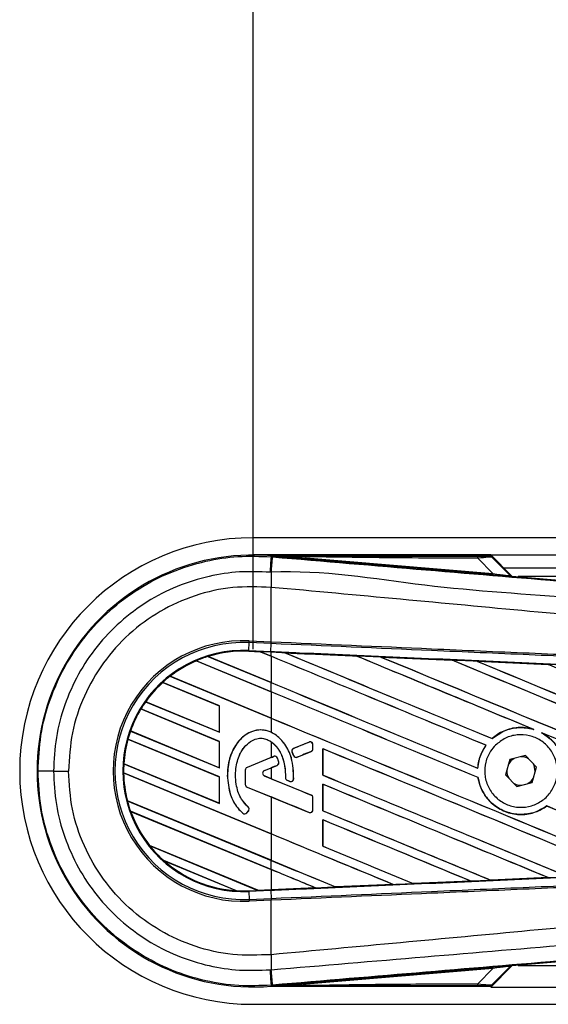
# Model space of a CAD drawing. Header units: millimetres. Extents: x 0 to 420, y 0 to 297.
# Tile 13 of 32: x 56 to 65, y 265 to 281. Entities that reach past the tile are written whole.
import ezdxf

# ---------------------------------------------------------------- set-up
doc = ezdxf.new("R2010")
doc.units = ezdxf.units.MM
doc.layers.add('QUOTE', color=174, linetype='Continuous')
doc.styles.add('SLDTEXTSTYLE3', font='TXT', dxfattribs={"width": 0.75})
doc.dimstyles.new('SLDDIMSTYLE0', dxfattribs={"dimtxt": 3, "dimasz": 3, "dimexe": 0, "dimexo": 0.0625, "dimgap": 0.75, "dimtad": 1, "dimlfac": 7.052763, "dimrnd": 1e-09, "dimzin": 12, "dimdsep": 46, "dimtxsty": 'SLDTEXTSTYLE3', "dimsah": 1, "dimcen": 0.09, "dimadec": 0, "dimazin": 3, "dimtfac": 1, "dimtdec": 3, "dimtofl": 0, "dimtmove": 0, "dimatfit": 3, "dimfxl": 0, "dimfrac": 2, "dimtolj": 1, "dimtzin": 12, "dimarcsym": 0})

# ---------------------------------------------------------------- blocks, each defined once
blk = doc.blocks.new('_D')
at = {"layer": 'QUOTE'}
for p, q in [((59.836, 270.512), (59.836, 286.003)), ((215.804, 270.512), (215.804, 286.003)), ((215.804, 284.003), (59.836, 284.003))]:
    blk.add_line(p, q, dxfattribs=at)
for points in [[(59.836, 284.003), (62.836, 283.503), (62.836, 284.503)], [(215.804, 284.003), (212.804, 284.503), (212.804, 283.503)]]:
    blk.add_solid(points, dxfattribs=at)
at = {"layer": 'QUOTE', "insert": (133.387, 287.87), "char_height": 3, "attachment_point": 1, "style": 'SLDTEXTSTYLE3'}
blk.add_mtext('1100', dxfattribs=at)

msp = doc.modelspace()

# ---------------------------------------------------------------- linework, layer by layer
at = {"color": 7, "linetype": 'Continuous', "lineweight": 25}
for p, q in [((210.2438, 272.34), (59.8363, 272.34)), ((63.7355, 272.0564), (59.8363, 272.0564)), ((60.1327, 272.0267), (60.1341, 272.0432)), ((60.1327, 272.0267), (60.1557, 272.0248)), ((60.1341, 272.0432), (60.1348, 272.0432)), ((60.1417, 272.0357), (60.1348, 272.0432)), ((60.1348, 272.0432), (60.1348, 272.0432)), ((60.1416, 272.0364), (60.1348, 272.0432)), ((63.729, 272.0432), (60.1348, 272.0432)), ((60.1417, 272.0357), (60.1416, 272.0364)), ((60.4433, 272.0318), (60.4415, 272.0103)), ((63.7689, 271.7297), (60.4415, 272.0103)), ((60.4433, 272.0318), (63.7707, 271.7512)), ((63.7707, 271.7512), (63.5215, 272.0021)), ((63.7355, 272.0564), (210.0571, 272.0564)), ((64.0815, 271.7104), (63.7355, 272.0564)), ((64.0559, 271.7226), (63.7398, 272.0388)), ((63.7546, 272.0188), (64.0537, 271.7178)), ((63.9482, 271.8437), (209.93, 271.8437)), ((63.7707, 271.7512), (63.7689, 271.7297)), ((64.0537, 271.7178), (64.0559, 271.7226)), ((64.0824, 271.7103), (64.0802, 271.7055)), ((64.0824, 271.7103), (72.4928, 271.0012)), ((86.0672, 271.7019), (64.1821, 271.7019)), ((60.1325, 271.5255), (60.1323, 271.5255)), ((60.1325, 270.6328), (60.1325, 271.5255)), ((59.771, 270.6184), (59.7723, 270.6485)), ((59.7723, 270.6485), (60.1325, 270.6328)), ((60.1312, 270.6027), (60.1325, 270.6328)), ((60.1333, 270.6327), (60.1325, 270.6328)), ((59.7648, 270.477), (59.7654, 270.4894)), ((59.7648, 270.477), (59.954, 270.4687)), ((59.9541, 270.4687), (59.7648, 270.477)), ((59.7648, 270.477), (59.7648, 270.477)), ((59.7648, 270.477), (59.7648, 270.4757)), ((59.7648, 270.4757), (59.9556, 270.4674)), ((59.7654, 270.4894), (59.771, 270.6184)), ((59.7654, 270.4894), (60.1263, 270.4736)), ((60.1312, 270.6027), (59.771, 270.6184)), ((60.1258, 270.4612), (59.954, 270.4687)), ((60.1325, 270.3948), (59.954, 270.4687)), ((59.9556, 270.4674), (59.9541, 270.4687)), ((59.9556, 270.4674), (60.1325, 270.3941)), ((60.1263, 270.4736), (60.132, 270.6026)), ((60.132, 270.6026), (60.1312, 270.6027)), ((58.9049, 270.3201), (58.9057, 270.3191)), ((58.9049, 270.3201), (58.9049, 270.3201)), ((60.1325, 269.8116), (58.9049, 270.3201)), ((58.9057, 270.3191), (60.1325, 269.8109)), ((59.0968, 270.3907), (60.1325, 269.9617)), ((59.0968, 270.3907), (59.0968, 270.3907)), ((59.0995, 270.3902), (59.0968, 270.3907)), ((60.1325, 269.9624), (59.0995, 270.3902)), ((60.1325, 270.4609), (60.1258, 270.4612)), ((60.1325, 270.3948), (60.1325, 270.4609)), ((60.1325, 270.3941), (60.1325, 269.9624)), ((60.3592, 270.451), (60.3591, 270.451)), ((60.3592, 270.451), (60.3643, 270.4496)), ((61.528, 270.3999), (61.5281, 270.3998)), ((61.5296, 270.3985), (61.5281, 270.3998)), ((61.9339, 270.3821), (63.1024, 270.3307)), ((61.934, 270.382), (61.9339, 270.3821)), ((61.934, 270.382), (61.9391, 270.3806)), ((63.1024, 270.3307), (63.1025, 270.3306)), ((63.104, 270.3293), (63.1025, 270.3306)), ((63.5101, 270.3127), (64.6771, 270.2611)), ((63.5104, 270.3126), (63.5101, 270.3127)), ((63.5104, 270.3126), (63.5154, 270.3112)), ((64.6771, 270.2611), (64.6775, 270.2609)), ((64.6789, 270.2597), (64.6775, 270.2609)), ((58.4731, 270.0659), (60.1325, 269.3785)), ((58.4731, 270.0659), (58.4731, 270.0659)), ((58.475, 270.0657), (58.4731, 270.0659)), ((60.1325, 269.3792), (58.475, 270.0657)), ((59.283, 269.5803), (58.3536, 269.9653)), ((58.3536, 269.9653), (58.3543, 269.9643)), ((58.3536, 269.9653), (58.3536, 269.9653)), ((58.3543, 269.9643), (59.2818, 269.5801)), ((60.1325, 269.8116), (60.1325, 269.9617)), ((60.1325, 269.8109), (60.1325, 269.3792)), ((59.283, 268.9971), (57.996, 269.5302)), ((57.996, 269.5302), (57.9961, 269.5302)), ((57.9961, 269.5302), (57.9969, 269.5292)), ((57.9969, 269.5292), (59.2818, 268.9969)), ((58.075, 269.6483), (58.0734, 269.6482)), ((58.0734, 269.6482), (59.283, 269.1472)), ((58.0734, 269.6482), (58.0734, 269.6482)), ((59.2818, 269.1484), (58.075, 269.6483)), ((59.283, 269.5803), (59.2818, 269.5801)), ((59.2818, 269.5801), (59.2818, 269.1484)), ((59.283, 269.1472), (59.283, 269.5803)), ((60.1325, 269.3785), (60.1325, 269.1465)), ((64.4236, 269.1992), (64.4395, 269.1932)), ((59.283, 268.4139), (57.7828, 269.0353)), ((57.7828, 269.0353), (57.7829, 269.0353)), ((57.7829, 269.0353), (57.7838, 269.0342)), ((57.7838, 269.0342), (59.2818, 268.4138)), ((57.826, 269.1682), (57.8246, 269.1681)), ((57.8246, 269.1681), (59.283, 268.564)), ((57.8246, 269.1681), (57.8246, 269.1681)), ((59.2818, 268.5652), (57.826, 269.1682)), ((59.2818, 269.1484), (59.283, 269.1472)), ((63.7583, 269.0436), (63.7575, 269.0445)), ((64.568, 269.14), (64.5834, 269.1329)), ((59.283, 268.9971), (59.2818, 268.9969)), ((59.2818, 268.9969), (59.2818, 268.5652)), ((59.283, 268.564), (59.283, 268.9971)), ((60.1325, 268.9918), (60.1325, 268.733)), ((60.5011, 268.8828), (60.5009, 268.8834)), ((60.7538, 268.986), (60.5011, 268.8828)), ((60.7538, 268.986), (60.7536, 268.9866)), ((60.8181, 268.8759), (60.8181, 268.9429)), ((60.8181, 268.9429), (60.8187, 268.9429)), ((60.8181, 268.8759), (60.8187, 268.8759)), ((60.8187, 268.8759), (60.8187, 268.9429)), ((60.982, 268.8765), (60.982, 268.4435)), ((60.9832, 268.8754), (60.982, 268.8765)), ((60.9832, 268.4436), (60.9832, 268.8754)), ((63.6568, 268.9338), (63.6584, 268.9339)), ((60.1325, 268.733), (59.7367, 268.5714)), ((60.1736, 268.7491), (59.737, 268.5709)), ((60.1736, 268.7491), (60.1733, 268.7497)), ((60.2343, 268.7237), (60.2349, 268.7239)), ((60.4759, 268.8213), (60.4753, 268.821)), ((60.4998, 268.7641), (60.4753, 268.821)), ((60.4759, 268.8213), (60.5004, 268.7643)), ((60.5004, 268.7643), (60.4998, 268.7641)), ((60.5608, 268.7396), (60.7891, 268.8327)), ((60.5608, 268.7396), (60.5611, 268.739)), ((60.7891, 268.8327), (60.7893, 268.8321)), ((64.0487, 268.6991), (63.978, 268.4469)), ((64.3025, 268.7639), (64.0487, 268.6991)), ((64.4856, 268.5765), (64.3025, 268.7639)), ((57.7154, 268.6301), (59.283, 267.9808)), ((57.7155, 268.6301), (57.7154, 268.6301)), ((57.7167, 268.6303), (57.7155, 268.6301)), ((59.2818, 267.982), (57.7167, 268.6303)), ((59.2818, 268.5652), (59.283, 268.564)), ((59.7074, 268.5277), (59.7074, 268.2914)), ((59.708, 268.5277), (59.7074, 268.5277)), ((59.708, 268.5277), (59.708, 268.2914)), ((59.737, 268.5709), (59.7367, 268.5714)), ((60.0234, 268.5201), (60.2297, 268.6044)), ((60.0236, 268.5196), (60.1325, 268.564)), ((60.1325, 268.564), (60.1325, 268.3853)), ((60.2297, 268.6044), (60.2299, 268.6038)), ((60.2567, 268.6611), (60.2573, 268.6613)), ((63.5213, 268.5585), (63.5202, 268.5596)), ((64.4148, 268.3243), (64.4856, 268.5765)), ((56.5624, 268.5117), (56.809, 268.5117)), ((57.7121, 268.4814), (57.7134, 268.4802)), ((57.7121, 268.4814), (57.7121, 268.4814)), ((60.1325, 267.4788), (57.7121, 268.4814)), ((57.7134, 268.4802), (60.1325, 267.4782)), ((59.283, 268.4139), (59.2818, 268.4138)), ((59.2818, 268.4138), (59.2818, 267.982)), ((59.283, 267.9808), (59.283, 268.4139)), ((59.4142, 268.4379), (59.4136, 268.4379)), ((60.0234, 268.5201), (60.0236, 268.5196)), ((60.0234, 268.4292), (60.0236, 268.4298)), ((60.7891, 268.1166), (60.0234, 268.4292)), ((60.1325, 268.3853), (60.0236, 268.4298)), ((60.3683, 268.4018), (60.3677, 268.4018)), ((60.5018, 268.3823), (60.5025, 268.3822)), ((60.982, 268.4435), (60.9832, 268.4436)), ((63.5266, 268.4046), (63.5279, 268.4048)), ((63.978, 268.4469), (64.161, 268.2595)), ((64.4656, 268.5054), (64.4657, 268.5117)), ((59.708, 268.2914), (59.7074, 268.2914)), ((59.737, 268.2482), (59.7367, 268.2477)), ((59.7367, 268.2477), (60.1325, 268.0861)), ((59.737, 268.2482), (60.7538, 267.8331)), ((60.397, 268.3589), (60.3967, 268.3583)), ((60.397, 268.3589), (60.4373, 268.342)), ((60.4373, 268.342), (60.4371, 268.3414)), ((60.982, 268.2933), (60.982, 267.8603)), ((60.9832, 268.2922), (60.982, 268.2933)), ((60.9832, 267.8604), (60.9832, 268.2922)), ((64.161, 268.2595), (64.4148, 268.3243)), ((60.1325, 268.0861), (60.1325, 267.4788)), ((60.7891, 268.1166), (60.7893, 268.1172)), ((60.8181, 267.8762), (60.8181, 268.0735)), ((60.8181, 268.0735), (60.8187, 268.0735)), ((60.8187, 267.8762), (60.8187, 268.0735)), ((57.7748, 268.023), (57.7736, 268.0229)), ((57.7736, 268.0229), (60.1325, 267.0458)), ((57.7736, 268.0229), (57.7736, 268.0229)), ((60.1325, 267.0464), (57.7748, 268.023)), ((59.2818, 267.982), (59.283, 267.9808)), ((59.7537, 267.9208), (59.7541, 267.9212)), ((64.6543, 267.9378), (64.6551, 267.9368)), ((57.8261, 267.851), (57.8262, 267.851)), ((60.1325, 266.8957), (57.8261, 267.851)), ((57.8262, 267.851), (57.828, 267.8496)), ((57.828, 267.8496), (60.1325, 266.895)), ((59.6666, 267.8196), (59.6662, 267.8192)), ((59.7331, 267.8248), (59.7589, 267.8557)), ((59.7331, 267.8248), (59.7336, 267.8245)), ((59.7336, 267.8245), (59.7594, 267.8553)), ((59.7589, 267.8557), (59.7594, 267.8553)), ((60.7538, 267.8331), (60.7536, 267.8325)), ((60.8181, 267.8762), (60.8187, 267.8762)), ((60.982, 267.8603), (60.9832, 267.8604)), ((60.982, 267.7101), (60.982, 267.2771)), ((60.9832, 267.709), (60.982, 267.7101)), ((60.9832, 267.2772), (60.9832, 267.709)), ((60.1325, 267.4782), (60.1325, 267.0464)), ((58.1383, 267.2886), (59.9144, 266.5529)), ((58.1384, 267.2886), (58.1383, 267.2886)), ((58.1399, 267.2886), (58.1384, 267.2886)), ((59.9131, 266.5541), (58.1399, 267.2886)), ((60.982, 267.2771), (60.9832, 267.2772)), ((59.5642, 266.5479), (58.3716, 267.0419)), ((58.3716, 267.0419), (58.3717, 267.0418)), ((58.3717, 267.0418), (58.3766, 267.0391)), ((58.3766, 267.0391), (59.5588, 266.5495)), ((60.1325, 266.8957), (60.1325, 267.0458)), ((60.1325, 266.895), (60.1325, 266.5637)), ((64.6765, 266.7622), (63.7346, 266.7206)), ((64.6721, 266.7634), (64.6761, 266.7624)), ((64.6761, 266.7624), (64.6765, 266.7622)), ((60.8601, 266.5943), (60.1325, 266.5624)), ((60.8559, 266.5953), (60.86, 266.5943)), ((60.86, 266.5943), (60.8601, 266.5943)), ((61.1879, 266.6086), (61.1867, 266.6098)), ((61.1879, 266.6086), (62.1328, 266.6501)), ((61.188, 266.6086), (61.1879, 266.6086)), ((62.133, 266.6501), (61.188, 266.6086)), ((62.1288, 266.6511), (62.1328, 266.6501)), ((62.1328, 266.6501), (62.133, 266.6501)), ((62.4613, 266.6646), (62.4601, 266.6657)), ((62.4614, 266.6645), (62.4613, 266.6646)), ((63.4051, 266.7061), (62.4614, 266.6645)), ((63.4008, 266.7072), (63.4049, 266.7061)), ((63.4049, 266.7061), (63.4051, 266.7061)), ((63.7344, 266.7207), (63.7332, 266.7218)), ((63.7346, 266.7206), (63.7344, 266.7207)), ((59.5588, 266.5495), (59.5641, 266.5479)), ((59.5641, 266.5479), (59.5642, 266.5479)), ((59.7648, 266.5464), (59.9144, 266.5529)), ((59.7648, 266.5464), (59.7654, 266.534)), ((60.1263, 266.5498), (59.7654, 266.534)), ((59.7654, 266.534), (59.771, 266.405)), ((59.9131, 266.5541), (60.1325, 266.5637)), ((59.9143, 266.553), (59.9131, 266.5541)), ((59.9143, 266.553), (60.1258, 266.5622)), ((60.1258, 266.5622), (59.9144, 266.5529)), ((60.1325, 266.5624), (60.1258, 266.5622)), ((60.1258, 266.5622), (60.1258, 266.5622)), ((60.1263, 266.5498), (60.132, 266.4207)), ((59.771, 266.405), (60.1312, 266.4207)), ((59.771, 266.405), (59.7723, 266.3749)), ((60.1325, 266.3906), (59.7723, 266.3749)), ((60.1312, 266.4207), (60.132, 266.4207)), ((60.1312, 266.4207), (60.1325, 266.3906)), ((60.1325, 266.3906), (60.1333, 266.3907)), ((60.1325, 265.4979), (60.1325, 266.3906)), ((72.4928, 266.0222), (64.0824, 265.313)), ((60.1325, 265.4979), (60.1323, 265.4979)), ((60.4415, 265.0131), (63.7689, 265.2937)), ((63.7355, 264.967), (64.0815, 265.313)), ((63.7398, 264.9846), (64.0559, 265.3007)), ((64.0537, 265.3056), (63.7546, 265.0045)), ((63.7689, 265.2937), (63.7707, 265.2721)), ((64.0559, 265.3007), (64.0537, 265.3056)), ((64.0802, 265.3179), (64.0824, 265.313)), ((64.1821, 265.3215), (86.0672, 265.3215)), ((63.7707, 265.2721), (60.4433, 264.9916)), ((63.5215, 265.0213), (63.7707, 265.2721)), ((60.1557, 264.9986), (60.1327, 264.9966)), ((60.1327, 264.9966), (60.1341, 264.9801)), ((60.1348, 264.9802), (60.1341, 264.9801)), ((60.1348, 264.9802), (60.1417, 264.9877)), ((60.1416, 264.9869), (60.1348, 264.9801)), ((60.1348, 264.9802), (60.1348, 264.9801)), ((60.1348, 264.9801), (63.729, 264.9801)), ((60.1416, 264.9869), (60.1417, 264.9877)), ((60.4415, 265.0131), (60.4433, 264.9916)), ((63.7355, 264.967), (96.5681, 264.967)), ((59.8363, 264.6834), (96.6508, 264.6834))]:
    msp.add_line(p, q, dxfattribs=at)
at = {"color": 7, "linetype": 'Continuous', "lineweight": 25, "flags": 128}
for points in [[(60.4433, 272.0318), (60.2744, 272.0344), (60.1416, 272.0364)], [(60.1258, 270.4612), (60.1258, 270.4616), (60.1258, 270.4623), (60.1259, 270.4634), (60.1259, 270.4648), (60.126, 270.4665), (60.1261, 270.4686), (60.1262, 270.471), (60.1263, 270.4736)], [(64.1203, 268.7173), (64.0663, 268.6771), (64.0288, 268.628)], [(64.4657, 268.5117), (64.4479, 268.6012), (64.434, 268.6293)], [(64.3433, 268.306), (64.3972, 268.3463), (64.4348, 268.3954)], [(60.1416, 264.9869), (60.3106, 264.9895), (60.4433, 264.9916)]]:
    msp.add_lwpolyline(points, dxfattribs=at)
at = {"color": 7, "linetype": 'Continuous', "lineweight": 25}
for centre, radius, start, end in [((59.8363, 268.5117), 3.8283, 90, 270), ((59.8363, 268.5117), 3.5441, 85.18028, 274.81972), ((424.9652, 241.0677), 366.1436, 175.149606, 175.189291), ((-62.8283, 282.1979), 123.4041, 355.15357, 355.271316), ((63.3702, 272.008), 0.1513, 357.77119, 11.51783), ((101.0716, 271.2759), 40.9401, 179.30553, 179.65067), ((64.0838, 271.7479), 0.0425, 225.00164, 265.17864), ((59.679, 268.5117), 2.1388, 87.5, 272.5), ((59.679, 268.5117), 2.1087, 87.5, 272.5), ((59.679, 268.5117), 1.9796, 87.5, 272.5), ((59.679, 268.5117), 1.9672, 87.5, 107.21651), ((59.679, 268.5117), 1.9671, 87.5, 107.2149), ((59.679, 268.5117), 1.9659, 87.5, 107.14432), ((59.679, 268.5117), 1.9672, 113.17547, 127.80908), ((59.679, 268.5117), 1.9671, 113.17491, 127.80821), ((59.679, 268.5117), 1.9659, 113.16504, 127.76752), ((59.679, 268.5117), 1.9672, 107.21651, 113.17547), ((59.679, 268.5117), 1.9672, 127.80908, 132.36028), ((59.679, 268.5117), 1.9672, 132.36028, 144.70717), ((59.679, 268.5117), 1.9671, 132.36013, 144.70666), ((59.679, 268.5117), 1.9659, 132.36308, 144.68039), ((59.679, 268.5117), 1.9672, 148.81902, 160.50758), ((59.679, 268.5117), 1.9671, 148.81915, 160.50735), ((59.679, 268.5117), 1.9659, 148.83169, 160.49144), ((59.679, 268.5117), 1.9672, 144.70717, 148.81902), ((59.679, 268.5117), 1.9672, 164.56307, 176.54814), ((59.679, 268.5117), 1.9671, 164.56347, 176.54818), ((59.679, 268.5117), 1.9659, 164.58576, 176.54166), ((59.679, 268.5117), 1.9672, 160.50758, 164.56307), ((60.5187, 268.8397), 0.0466, 112.20926, 203.24584), ((60.7714, 268.9429), 0.0466, 0, 112.20926), ((60.7714, 268.8759), 0.0466, 292.20927, 0), ((60.1912, 268.7059), 0.0466, 22.3787, 112.20929), ((60.5432, 268.7827), 0.0466, 203.24584, 292.20927), ((64.2318, 268.5117), 0.234, 58.46951, 90.18729), ((59.679, 268.5117), 1.9672, 176.54814, 180.8818), ((59.7546, 268.5277), 0.0472, 112.20929, 180), ((59.7546, 268.5277), 0.0466, 112.20929, 180), ((60.2121, 268.6475), 0.0466, 292.20926, 16.93498), ((56.5101, 61.8435), 206.6682, 89.985518, 90.05581), ((59.679, 268.5117), 1.9672, 180.8818, 194.38831), ((59.679, 268.5117), 1.9671, 180.88252, 194.38869), ((59.679, 268.5117), 1.9659, 180.91722, 194.39314), ((60.0419, 268.4747), 0.0491, 112.20926, 247.79071), ((60.0419, 268.4747), 0.0485, 112.20926, 247.79071), ((60.4149, 268.4019), 0.0466, 180.035, 247.29049), ((60.4553, 268.385), 0.0466, 247.29049, 356.67135), ((64.2318, 268.5117), 0.234, 178.46951, 210.18729), ((59.7546, 268.2914), 0.0472, 180, 247.79071), ((59.7546, 268.2914), 0.0466, 180, 247.79071), ((64.2318, 268.5117), 0.234, 238.46951, 270.18729), ((60.7714, 268.0735), 0.0466, 0, 67.79071), ((59.679, 268.5117), 1.9672, 194.38831, 199.62504), ((59.7231, 267.8856), 0.0466, 320.16689, 48.97709), ((59.7231, 267.8856), 0.0472, 320.16689, 48.97709), ((59.679, 268.5117), 1.9672, 199.62504, 218.44471), ((59.679, 268.5117), 1.9671, 199.6263, 218.44589), ((59.679, 268.5117), 1.9659, 199.68237, 218.47326), ((59.6973, 267.8547), 0.0472, 228.8059, 320.16689), ((59.6973, 267.8547), 0.0466, 228.8059, 320.16689), ((60.7714, 267.8762), 0.0466, 247.79071, 0), ((59.679, 268.5117), 1.9672, 218.44471, 228.34691), ((59.679, 268.5117), 1.9672, 228.34691, 266.65309), ((59.679, 268.5117), 1.9671, 228.35056, 266.64944), ((59.679, 268.5117), 1.9659, 228.50755, 266.49245), ((59.679, 268.5117), 1.9672, 266.65309, 272.5), ((101.0716, 265.7475), 40.9401, 180.34933, 180.69448), ((64.0838, 265.2755), 0.0425, 94.82136, 134.99836), ((424.9652, 295.9556), 366.1436, 184.810709, 184.850394), ((-77.1762, 253.6155), 137.8029, 4.738282, 4.843724), ((63.3702, 265.0154), 0.1513, 348.48217, 2.22881)]:
    msp.add_arc(centre, radius, start, end, dxfattribs=at)
for centre, major_axis, ratio, start_param, end_param in [((63.404, 272.0403), (0.3005, -0.0007), 0.0065928, 5.1035854, 6.2804722), ((63.404, 271.9694), (0.3511, 0.0487), 0.0487304, 0.0458928, 1.2227796), ((63.5771, 271.7492), (0.5031, -0.0437), 0.0060141, 5.1041157, 6.2810026), ((63.5807, 271.7916), (0.4731, -0.074), 0.0239119, 5.1295592, 6.306446), ((64.086, 271.7527), (0.0179, 0.0386), 0.9999568, 2.7909675, 3.4922178), ((59.8392, 270.5163), (0.1149, -0.0476), 0.0029846, 0.0092528, 0.0351255), ((60.1325, 269.2459), (121.6254, -50.3827), 0.0080625, 1.5451428, 1.5741362), ((60.1325, 269.2459), (121.5545, -50.3533), 0.0080625, 1.5451387, 1.5741362), ((60.1325, 271.6938), (121.6254, -50.3827), 0.0080625, 4.7175918, 4.7455439), ((60.1325, 268.3359), (121.5551, -5.3088), 0.0174384, 1.5600642, 1.5696511), ((60.1325, 271.6938), (121.5545, -50.3533), 0.0080625, 4.7176356, 4.7455551), ((60.1325, 269.8291), (121.6254, -50.3827), 0.0080625, 1.538717, 1.5626622), ((60.1325, 269.8291), (121.5545, -50.3533), 0.0080625, 1.5388271, 1.5626424), ((60.1325, 272.2769), (121.6254, -50.3827), 0.0080625, 4.73054, 4.7977625), ((60.1325, 272.2769), (121.5545, -50.3533), 0.0080625, 4.7305916, 4.797783), ((60.1325, 268.3359), (121.5551, -5.3088), 0.0174384, 1.5471095, 1.5566952), ((60.1325, 270.4123), (121.6254, -50.3827), 0.0080625, 1.4844685, 1.5497155), ((60.1325, 270.4123), (121.5545, -50.3533), 0.0080625, 1.4844738, 1.5496877), ((60.1325, 272.8601), (121.6254, -50.3827), 0.0080625, 4.7435023, 4.8082676), ((60.1325, 272.8601), (121.5545, -50.3533), 0.0080625, 4.7435622, 4.8082852), ((60.1325, 268.3359), (121.5551, -5.3088), 0.0174384, 1.534147, 1.5437245), ((60.1325, 270.9955), (121.6254, -50.3827), 0.0080625, 1.4920007, 1.5367618), ((60.1325, 271.1106), (121.5545, -50.3533), 0.0080625, 4.7157288, 4.7436017), ((60.1325, 271.1106), (121.6254, -50.3827), 0.0080625, 4.7157288, 4.743595), ((60.1325, 268.6627), (121.6254, -50.3827), 0.0080625, 1.5462162, 1.5741362), ((60.1325, 268.6627), (121.5545, -50.3533), 0.0080625, 1.54621, 1.5741362), ((60.1325, 270.5274), (121.5545, -50.3533), 0.0080625, 4.7157288, 4.7663143), ((60.1325, 270.5274), (121.6254, -50.3827), 0.0080625, 4.7157288, 4.7662988), ((60.1325, 269.8291), (121.6254, -50.3827), 0.0080625, 1.4949342, 1.5376601), ((60.1325, 269.8291), (121.5545, -50.3533), 0.0080625, 1.4949375, 1.5375119), ((60.1325, 269.8795), (121.6254, 49.6611), 0.0080793, 4.7121189, 4.7141966), ((60.1325, 268.0795), (121.6254, -50.3827), 0.0080625, 1.5263102, 1.5671512), ((60.1325, 268.0795), (121.5545, -50.3533), 0.0080625, 1.5263198, 1.5671374), ((60.1325, 269.8795), (121.6254, 49.6612), 0.0080793, 4.7090901, 4.7094257), ((60.1325, 267.4175), (121.6254, 49.6611), 0.0080793, 1.5620973, 1.5639738), ((60.1325, 267.4175), (121.6254, 49.6611), 0.0080793, 1.5666964, 1.5674975), ((60.1325, 269.5318), (121.6254, -49.6612), 0.0080793, 4.7156879, 4.721088), ((60.1325, 269.9442), (121.6254, -50.3827), 0.0080625, 4.7227138, 4.7558224), ((60.1325, 269.9442), (121.5545, -50.3533), 0.0080625, 4.7227276, 4.7558335), ((60.1325, 267.3183), (121.6253, -50.9046), 0.0080502, 1.5716616, 1.5719933), ((60.1325, 267.4964), (121.6254, -50.3827), 0.0080625, 1.5367672, 1.5671512), ((60.1325, 267.4964), (121.5545, -50.3533), 0.0080625, 1.5367814, 1.5671374), ((60.1325, 266.9396), (121.6254, -49.6612), 0.0080793, 1.5689888, 1.5740952), ((60.1325, 268.6627), (121.6254, -50.3827), 0.0080625, 1.5158534, 1.5369497), ((60.1325, 268.6627), (121.5545, -50.3533), 0.0080625, 1.5158593, 1.5369218), ((60.1325, 269.361), (121.6254, -50.3827), 0.0080625, 4.7227138, 4.7453492), ((60.1325, 269.361), (121.5545, -50.3533), 0.0080625, 4.7227276, 4.7453552), ((60.1325, 266.9132), (121.6254, -50.3827), 0.0080625, 1.5472259, 1.5671512), ((60.1325, 266.9132), (121.5545, -50.3533), 0.0080625, 1.5472453, 1.5671374), ((60.1325, 266.33), (121.6254, -50.3827), 0.0080625, 1.5576876, 1.5741362), ((60.1325, 266.33), (121.5545, -50.3533), 0.0080625, 1.5577128, 1.5741362), ((60.1325, 268.7778), (121.6254, -50.3827), 0.0080625, 4.7227138, 4.7348779), ((60.1325, 268.7778), (121.5545, -50.3533), 0.0080625, 4.7227276, 4.7348783), ((60.1325, 268.1946), (121.5545, -50.3533), 0.0080625, 4.7157288, 4.7244015), ((60.1325, 268.1946), (121.6254, -50.3827), 0.0080625, 4.7157288, 4.724407), ((60.1325, 265.7468), (121.6254, -50.3827), 0.0080625, 1.5681537, 1.5741362), ((60.1325, 265.7468), (121.5545, -50.3533), 0.0080625, 1.5681848, 1.5741362), ((60.1325, 268.6875), (121.5551, 5.3088), 0.0174384, 4.7412538, 4.7489822), ((60.1325, 268.6875), (121.5551, 5.3088), 0.0174384, 4.7116274, 4.7175787), ((60.1325, 268.6875), (121.5551, 5.3088), 0.0174384, 4.7203001, 4.7280508), ((60.1325, 268.6875), (121.5551, 5.3088), 0.0174384, 4.7307768, 4.7385182), ((60.0073, 266.5144), (0.093, -0.0385), 0.0036879, 3.1511368, 3.1770094), ((63.5771, 265.2742), (0.5031, 0.0437), 0.0060141, 0.0021827, 1.1790696), ((63.5807, 265.2318), (0.4731, 0.074), 0.0239119, 6.2599246, 7.4368114), ((64.086, 265.2707), (-0.0179, 0.0386), 0.9999568, 5.9325602, 6.6338104), ((63.404, 264.9831), (0.3005, 0.0007), 0.0065928, 0.0027131, 1.1795999), ((63.404, 265.054), (0.3511, -0.0487), 0.0487304, 5.0604057, 6.2372925)]:
    msp.add_ellipse(centre, major_axis=major_axis, ratio=ratio, start_param=start_param, end_param=end_param, dxfattribs=at)
for points, knots in [([(56.3088, 268.5116), (56.3182, 268.7071), (56.3373, 269.1038), (56.4911, 269.6794), (56.7345, 270.2271), (57.0652, 270.7213), (57.4774, 271.157), (57.9527, 271.5139), (58.486, 271.789), (59.0354, 271.9617), (59.5917, 272.0481), (59.951, 272.0339), (60.1327, 272.0267)], [0, 0, 0, 0, 0.100465, 0.2038434, 0.3043094, 0.4076889, 0.5081552, 0.611535, 0.7120023, 0.8153833, 0.9066108, 1, 1, 1, 1]), ([(60.1416, 272.0364), (60.7717, 272.0368), (61.8969, 272.0375), (63.0231, 272.038), (63.5185, 272.0382)], [0, 0, 0, 0, 0.5600269, 1, 1, 1, 1]), ([(60.4415, 272.0103), (60.4125, 272.0127), (60.3267, 272.02), (60.2258, 272.0285), (60.1558, 272.0345), (60.1417, 272.0357)], [0, 0, 0, 0, 0.2892673, 0.8568296, 1, 1, 1, 1]), ([(60.1557, 272.0248), (60.9937, 271.9542), (62.6697, 271.813), (65.183, 271.6018), (68.4568, 271.3272), (70.8868, 271.1242), (72.4817, 270.991)], [0, 0, 0, 0, 0.2036202, 0.4072406, 0.6109477, 1, 1, 1, 1]), ([(63.5215, 272.0021), (62.947, 272.0045), (61.921, 272.0088), (60.8949, 272.0248), (60.4433, 272.0318)], [0, 0, 0, 0, 0.5599741, 1, 1, 1, 1]), ([(63.7045, 272.0396), (63.7066, 272.0403), (63.7105, 272.0415), (63.7233, 272.0427), (63.729, 272.0432)], [0, 0, 0, 0, 0.5593923, 1, 1, 1, 1]), ([(63.7546, 272.0188), (63.7463, 272.0254), (63.7314, 272.0372), (63.7127, 272.0389), (63.7045, 272.0396)], [0, 0, 0, 0, 0.56, 1, 1, 1, 1]), ([(63.7398, 272.0388), (63.7389, 272.0396), (63.7366, 272.0415), (63.7327, 272.043), (63.73, 272.0432), (63.729, 272.0432)], [0, 0, 0, 0, 0.3193957, 0.7481913, 1, 1, 1, 1]), ([(63.7398, 272.0388), (63.7444, 272.0332), (63.7525, 272.0234), (63.754, 272.0202), (63.7546, 272.0188)], [0, 0, 0, 0, 0.56058603, 1, 1, 1, 1]), ([(60.1114, 271.774), (59.9447, 271.7806), (59.6113, 271.7937), (59.0974, 271.7149), (58.5859, 271.5538), (58.0923, 271.3012), (57.6494, 270.9681), (57.2674, 270.5667), (56.9593, 270.1058), (56.7331, 269.6005), (56.5898, 269.0638), (56.5715, 268.6957), (56.5624, 268.5117)], [0, 0, 0, 0, 0.0923036, 0.1846071, 0.2865385, 0.3884688, 0.490398, 0.5923288, 0.694247, 0.7961664, 0.8980845, 1, 1, 1, 1]), ([(60.1346, 271.7721), (60.1346, 271.7721), (60.1268, 271.7727), (60.1191, 271.7734), (60.1114, 271.774)], [0, 0, 0, 0, 0.0003655, 1, 1, 1, 1]), ([(72.4831, 270.7364), (70.8864, 270.8669), (68.4529, 271.0658), (65.1737, 271.3617), (62.6537, 271.5073), (60.9763, 271.8144), (60.1346, 271.7721), (60.1346, 271.7721)], [0, 0, 0, 0, 0.3887669, 0.5925279, 0.7962893, 0.9999993, 1, 1, 1, 1]), ([(60.1323, 271.5255), (59.9218, 271.533), (59.5001, 271.548), (58.879, 271.4072), (58.3017, 271.1456), (57.7883, 270.7727), (57.3655, 270.2987), (57.05, 269.7487), (56.8461, 269.1442), (56.8214, 268.7224), (56.809, 268.5117)], [0, 0, 0, 0, 0.1248804, 0.2501396, 0.3746494, 0.4998125, 0.6247642, 0.7495577, 0.8749238, 1, 1, 1, 1]), ([(72.482, 270.313), (72.4344, 270.3206), (72.1404, 270.3678), (70.8507, 270.4991), (68.2008, 270.7727), (64.3777, 271.1328), (61.5481, 271.3945), (60.1325, 271.5255)], [0, 0, 0, 0, 0.0117013, 0.0722088, 0.3141935, 0.6568871, 1, 1, 1, 1]), ([(60.1333, 270.6327), (61.0105, 270.5945), (62.4217, 270.5329), (64.3662, 270.4481), (65.5667, 270.3958), (66.7673, 270.3434), (67.9677, 270.2911), (69.5666, 270.2214), (71.07, 270.1558), (72.0395, 270.1135), (72.4775, 270.0944)], [0, 0, 0, 0, 0.2128192, 0.3423754, 0.4719316, 0.50432, 0.6339994, 0.7636564, 0.8932125, 1, 1, 1, 1]), ([(60.1263, 270.4736), (60.2832, 270.4667), (61.0677, 270.4325), (62.4798, 270.3705), (64.362, 270.2875), (66.2431, 270.2039), (67.8095, 270.1339), (69.3745, 270.0637), (70.8243, 269.9983), (71.9595, 269.9467), (72.4702, 269.9236)], [0, 0, 0, 0, 0.0380636, 0.1903223, 0.342581, 0.4948397, 0.6470984, 0.723226, 0.8754847, 1, 1, 1, 1]), ([(72.475, 270.0643), (72.037, 270.0834), (71.0676, 270.1257), (69.5644, 270.1912), (67.9656, 270.261), (66.7653, 270.3133), (65.5648, 270.3657), (64.3644, 270.418), (62.4202, 270.5028), (61.0091, 270.5644), (60.132, 270.6026)], [0, 0, 0, 0, 0.1067875, 0.2363437, 0.3660007, 0.4956801, 0.5280685, 0.6576247, 0.7871808, 1, 1, 1, 1]), ([(60.3591, 270.451), (60.3379, 270.452), (60.2624, 270.4553), (60.1868, 270.4586), (60.1325, 270.4609)], [0, 0, 0, 0, 0.2806447, 1, 1, 1, 1]), ([(60.3591, 270.451), (60.4252, 270.4481), (60.8149, 270.4311), (61.2045, 270.414), (61.528, 270.3999)], [0, 0, 0, 0, 0.1696977, 1, 1, 1, 1]), ([(61.5281, 270.3998), (61.2175, 270.4134), (60.8279, 270.4305), (60.4383, 270.4475), (60.3592, 270.451)], [0, 0, 0, 0, 0.79711637, 1, 1, 1, 1]), ([(61.9339, 270.3821), (61.9127, 270.383), (61.8066, 270.3876), (61.6714, 270.3936), (61.5573, 270.3986), (61.528, 270.3999)], [0, 0, 0, 0, 0.1567286, 0.7836435, 1, 1, 1, 1]), ([(63.1025, 270.3306), (62.8946, 270.3397), (62.5051, 270.3569), (62.1156, 270.374), (61.934, 270.382)], [0, 0, 0, 0, 0.5339744, 1, 1, 1, 1]), ([(63.5101, 270.3127), (63.4888, 270.3136), (63.3828, 270.3183), (63.2469, 270.3243), (63.1323, 270.3293), (63.1024, 270.3307)], [0, 0, 0, 0, 0.15604771, 0.78023889, 1, 1, 1, 1]), ([(64.6775, 270.2609), (64.5717, 270.2656), (64.1828, 270.2829), (63.7937, 270.3001), (63.5104, 270.3126)], [0, 0, 0, 0, 0.2718129, 1, 1, 1, 1]), ([(65.0876, 270.2429), (65.0664, 270.2439), (64.9604, 270.2486), (64.8236, 270.2546), (64.708, 270.2597), (64.6771, 270.2611)], [0, 0, 0, 0, 0.1549567, 0.7747838, 1, 1, 1, 1]), ([(60.1325, 269.1465), (60.0877, 269.1627), (59.9999, 269.1944), (59.8596, 269.1786), (59.7286, 269.1222), (59.5936, 269.0085), (59.4694, 268.8105), (59.4179, 268.6019), (59.4144, 268.4696), (59.4136, 268.4379)], [0, 0, 0, 0, 0.1181192, 0.2313231, 0.3438681, 0.4724961, 0.6678894, 0.9204553, 1, 1, 1, 1]), ([(60.5018, 268.3823), (60.4979, 268.4985), (60.4911, 268.6987), (60.3756, 268.9438), (60.2365, 269.092), (60.0935, 269.1709), (59.9551, 269.1921), (59.8221, 269.1667), (59.6824, 269.0919), (59.5436, 268.9443), (59.4349, 268.7155), (59.4213, 268.5334), (59.4142, 268.4379)], [0, 0, 0, 0, 0.16536363, 0.28478887, 0.37991797, 0.45322426, 0.51522419, 0.57710116, 0.6445431, 0.73950389, 0.86339606, 1, 1, 1, 1]), ([(64.4236, 269.1992), (64.3839, 269.208), (64.2661, 269.2344), (64.0618, 269.2177), (63.8764, 269.141), (63.7859, 269.0675), (63.7575, 269.0445)], [0, 0, 0, 0, 0.1712904, 0.5087548, 0.8462025, 1, 1, 1, 1]), ([(63.7583, 269.0436), (63.823, 269.0908), (63.9529, 269.1855), (64.1932, 269.2358), (64.3575, 269.2178), (64.4367, 269.1941), (64.4395, 269.1932)], [0, 0, 0, 0, 0.3283471, 0.658119, 0.9880092, 1, 1, 1, 1]), ([(59.7537, 267.9208), (59.7159, 267.9615), (59.626, 268.0583), (59.5492, 268.2805), (59.5397, 268.5373), (59.6002, 268.7699), (59.7029, 268.9262), (59.8123, 269.013), (59.9146, 269.0508), (60.0066, 269.0514), (60.0926, 269.0211), (60.1967, 268.9493), (60.2931, 268.8149), (60.3612, 268.6196), (60.3658, 268.4783), (60.3683, 268.4018)], [0, 0, 0, 0, 0.0744353, 0.177241, 0.3086024, 0.4174643, 0.4963546, 0.5570675, 0.6030224, 0.6410452, 0.6789529, 0.7243011, 0.8099663, 0.8972232, 1, 1, 1, 1]), ([(59.7541, 267.9212), (59.7164, 267.9619), (59.6265, 268.0586), (59.5498, 268.2806), (59.5403, 268.5372), (59.6008, 268.7696), (59.7034, 268.9258), (59.8125, 269.0124), (59.9146, 269.0502), (60.0064, 269.0506), (60.0779, 269.0261), (60.1171, 269.0015), (60.1325, 268.9918)], [0, 0, 0, 0, 0.1057973, 0.2519537, 0.4387447, 0.5935245, 0.7056507, 0.7919163, 0.8571803, 0.9111569, 0.9649703, 1, 1, 1, 1]), ([(60.5025, 268.3822), (60.4986, 268.4986), (60.4919, 268.6991), (60.3759, 268.9431), (60.2498, 269.0816), (60.1621, 269.1302), (60.1325, 269.1465)], [0, 0, 0, 0, 0.3858589, 0.6649336, 0.8871478, 1, 1, 1, 1]), ([(63.8125, 268.9349), (63.8647, 268.9774), (63.9692, 269.0623), (64.1681, 269.1147), (64.3708, 269.1026), (64.5587, 269.0228), (64.7095, 268.8857), (64.8063, 268.7063), (64.8383, 268.505), (64.8019, 268.3046), (64.7013, 268.1275), (64.5477, 267.9937), (64.3585, 267.9182), (64.1548, 267.9096), (63.9597, 267.9689), (63.7953, 268.0895), (63.6802, 268.2577), (63.6271, 268.4546), (63.6427, 268.6572), (63.7124, 268.8226), (63.7847, 268.9037), (63.8125, 268.9349)], [0, 0, 0, 0, 0.0537008, 0.107401, 0.161118, 0.214849, 0.268575, 0.3222758, 0.3759418, 0.429583, 0.4832243, 0.5368906, 0.5905915, 0.6443177, 0.6980486, 0.7517655, 0.8054595, 0.8591318, 0.9127903, 0.9664454, 1, 1, 1, 1]), ([(64.568, 269.14), (64.6095, 269.1144), (64.7193, 269.0469), (64.8551, 268.8826), (64.9286, 268.6995), (64.94, 268.5866), (64.9434, 268.553)], [0, 0, 0, 0, 0.2012869, 0.5312186, 0.8609815, 1, 1, 1, 1]), ([(64.9446, 268.5532), (64.9435, 268.5681), (64.9361, 268.6627), (64.8837, 268.8328), (64.7534, 269.0188), (64.6351, 269.0982), (64.5834, 269.1329)], [0, 0, 0, 0, 0.0633447, 0.4007335, 0.7381907, 1, 1, 1, 1]), ([(60.1325, 268.9918), (60.1626, 268.9648), (60.2443, 268.8918), (60.3426, 268.7104), (60.3663, 268.5302), (60.3675, 268.4204), (60.3677, 268.4018)], [0, 0, 0, 0, 0.1837852, 0.4983769, 0.9154383, 1, 1, 1, 1]), ([(60.5009, 268.8834), (60.4962, 268.881), (60.4869, 268.8761), (60.4768, 268.8633), (60.4714, 268.8482), (60.4711, 268.8334), (60.4741, 268.8247), (60.4753, 268.821)], [0, 0, 0, 0, 0.2084961, 0.420751, 0.6330051, 0.8452581, 1, 1, 1, 1]), ([(60.8187, 268.9429), (60.8182, 268.9482), (60.8171, 268.9588), (60.809, 268.9729), (60.797, 268.9837), (60.7821, 268.9898), (60.7668, 268.9908), (60.7577, 268.9879), (60.7536, 268.9866)], [0, 0, 0, 0, 0.1719146, 0.3441327, 0.5163521, 0.6885744, 0.8607991, 1, 1, 1, 1]), ([(60.7893, 268.8321), (60.7939, 268.8346), (60.8033, 268.8395), (60.8133, 268.8522), (60.8181, 268.865), (60.8185, 268.8731), (60.8187, 268.8759)], [0, 0, 0, 0, 0.27984956, 0.56482117, 0.8497894, 1, 1, 1, 1]), ([(63.6568, 268.9338), (63.6328, 268.897), (63.5651, 268.7932), (63.5284, 268.6599), (63.521, 268.57), (63.5202, 268.5596)], [0, 0, 0, 0, 0.3272237, 0.9225469, 1, 1, 1, 1]), ([(63.5213, 268.5585), (63.5335, 268.638), (63.5542, 268.773), (63.628, 268.887), (63.6584, 268.9339)], [0, 0, 0, 0, 0.5894269, 1, 1, 1, 1]), ([(60.2349, 268.7239), (60.2324, 268.7286), (60.2275, 268.7379), (60.2147, 268.7479), (60.1996, 268.7533), (60.1851, 268.7536), (60.1767, 268.7508), (60.1733, 268.7497)], [0, 0, 0, 0, 0.2112772, 0.4263684, 0.6414599, 0.8565516, 1, 1, 1, 1]), ([(60.2567, 268.6611), (60.255, 268.6664), (60.2517, 268.6771), (60.2444, 268.6981), (60.2383, 268.7135), (60.2343, 268.7237)], [0, 0, 0, 0, 0.2522974, 0.5045943, 1, 1, 1, 1]), ([(60.2573, 268.6613), (60.2556, 268.6666), (60.2523, 268.6773), (60.245, 268.6983), (60.2389, 268.7137), (60.2349, 268.7239)], [0, 0, 0, 0, 0.2520744, 0.5041484, 1, 1, 1, 1]), ([(60.4998, 268.7641), (60.5023, 268.7595), (60.5074, 268.7502), (60.5203, 268.7404), (60.5355, 268.7352), (60.5498, 268.7352), (60.5579, 268.7379), (60.5611, 268.739)], [0, 0, 0, 0, 0.2131585, 0.4303443, 0.6475311, 0.8647193, 1, 1, 1, 1]), ([(60.2299, 268.6038), (60.2346, 268.6062), (60.2439, 268.6111), (60.254, 268.6239), (60.2594, 268.639), (60.2597, 268.652), (60.2578, 268.6592), (60.2573, 268.6613)], [0, 0, 0, 0, 0.2240403, 0.4520934, 0.6801462, 0.9081986, 1, 1, 1, 1]), ([(60.1327, 264.9966), (59.9552, 264.9895), (59.596, 264.9749), (59.045, 265.0596), (58.4914, 265.2322), (57.9623, 265.5035), (57.4818, 265.8625), (57.0722, 266.2933), (56.7373, 266.7912), (56.4949, 267.3333), (56.3384, 267.9138), (56.3188, 268.3104), (56.3088, 268.5116)], [0, 0, 0, 0, 0.0912304, 0.1846225, 0.285093, 0.3884772, 0.4889466, 0.5923296, 0.6927987, 0.7961814, 0.8966347, 1, 1, 1, 1]), ([(56.5624, 268.5117), (56.5715, 268.3277), (56.5898, 267.9596), (56.7331, 267.4229), (56.9593, 266.9176), (57.2674, 266.4567), (57.6494, 266.0553), (58.0923, 265.7222), (58.5859, 265.4696), (59.0974, 265.3085), (59.6113, 265.2297), (59.9447, 265.2428), (60.1114, 265.2493)], [0, 0, 0, 0, 0.1019155, 0.2038336, 0.305753, 0.4076712, 0.509602, 0.6115312, 0.7134615, 0.8153929, 0.9076964, 1, 1, 1, 1]), ([(60.1323, 265.4979), (59.9218, 265.4904), (59.5001, 265.4753), (58.879, 265.6162), (58.3017, 265.8777), (57.7883, 266.2507), (57.3655, 266.7247), (57.05, 267.2747), (56.8461, 267.8792), (56.8214, 268.301), (56.809, 268.5117)], [0, 0, 0, 0, 0.1248804, 0.2501396, 0.3746494, 0.4998125, 0.6247642, 0.7495577, 0.8749238, 1, 1, 1, 1]), ([(59.4136, 268.4379), (59.4239, 268.3307), (59.4422, 268.1411), (59.5518, 267.9325), (59.6382, 267.8469), (59.6662, 267.8192)], [0, 0, 0, 0, 0.4679981, 0.8279401, 1, 1, 1, 1]), ([(59.4142, 268.4379), (59.4245, 268.3308), (59.4428, 268.1414), (59.5523, 267.9328), (59.6387, 267.8473), (59.6666, 267.8196)], [0, 0, 0, 0, 0.4680217, 0.8279478, 1, 1, 1, 1]), ([(60.3677, 268.4018), (60.3682, 268.3965), (60.3693, 268.3859), (60.3774, 268.3718), (60.3873, 268.3628), (60.3944, 268.3594), (60.3967, 268.3583)], [0, 0, 0, 0, 0.2867523, 0.5740178, 0.8612836, 1, 1, 1, 1]), ([(60.4371, 268.3414), (60.4421, 268.3399), (60.4522, 268.3367), (60.4683, 268.3387), (60.4829, 268.3455), (60.4943, 268.3569), (60.5009, 268.3698), (60.502, 268.3787), (60.5025, 268.3822)], [0, 0, 0, 0, 0.17348994, 0.35014987, 0.52681, 0.7034698, 0.88012874, 1, 1, 1, 1]), ([(63.5266, 268.4046), (63.5297, 268.3869), (63.5467, 268.2905), (63.6178, 268.1231), (63.7804, 267.9417), (63.9948, 267.8241), (64.235, 267.7851), (64.4675, 267.8221), (64.5956, 267.9005), (64.6551, 267.9368)], [0, 0, 0, 0, 0.037003, 0.2010348, 0.3650919, 0.5292097, 0.6934103, 0.8576873, 1, 1, 1, 1]), ([(64.6543, 267.9378), (64.6009, 267.9046), (64.4795, 267.829), (64.2554, 267.7867), (64.0144, 267.8189), (63.797, 267.9305), (63.6297, 268.1072), (63.5512, 268.2783), (63.5323, 268.3808), (63.5279, 268.4048)], [0, 0, 0, 0, 0.1286936, 0.2929509, 0.4572451, 0.621517, 0.7857166, 0.9498324, 1, 1, 1, 1]), ([(60.8187, 268.0735), (60.8182, 268.0788), (60.8171, 268.0894), (60.809, 268.1035), (60.799, 268.1127), (60.7917, 268.1161), (60.7893, 268.1172)], [0, 0, 0, 0, 0.2844746, 0.5694513, 0.8544304, 1, 1, 1, 1]), ([(60.7536, 267.8325), (60.7586, 267.831), (60.7687, 267.828), (60.7848, 267.83), (60.7994, 267.837), (60.8107, 267.8485), (60.8175, 267.8622), (60.8183, 267.8719), (60.8187, 267.8762)], [0, 0, 0, 0, 0.1692483, 0.3414713, 0.5136948, 0.6859172, 0.858137, 1, 1, 1, 1]), ([(72.3146, 267.0928), (71.8557, 267.0719), (70.7724, 267.0228), (69.3745, 266.9597), (67.8095, 266.8895), (66.2431, 266.8195), (64.362, 266.7359), (62.4798, 266.6528), (61.0677, 266.5909), (60.2832, 266.5566), (60.1263, 266.5498)], [0, 0, 0, 0, 0.1133009, 0.26751, 0.3446127, 0.4988218, 0.6530308, 0.8072398, 0.9614489, 1, 1, 1, 1]), ([(60.132, 266.4207), (61.0091, 266.459), (62.4202, 266.5205), (64.3644, 266.6053), (65.5648, 266.6577), (66.7653, 266.7101), (67.9656, 266.7624), (69.5644, 266.8321), (71.0676, 266.8977), (72.037, 266.94), (72.475, 266.9591)], [0, 0, 0, 0, 0.2128192, 0.3423754, 0.4719315, 0.5043199, 0.6339993, 0.7636563, 0.8932125, 1, 1, 1, 1]), ([(72.4775, 266.9289), (72.0395, 266.9098), (71.07, 266.8676), (69.5666, 266.802), (67.9677, 266.7323), (66.7673, 266.6799), (65.5667, 266.6276), (64.3662, 266.5752), (62.4217, 266.4904), (61.0105, 266.4289), (60.1333, 266.3907)], [0, 0, 0, 0, 0.1067875, 0.2363437, 0.3660006, 0.49568, 0.5280684, 0.6576246, 0.7871807, 1, 1, 1, 1]), ([(63.7344, 266.7207), (63.943, 266.7299), (64.257, 266.7438), (64.5708, 266.7577), (64.6761, 266.7624)], [0, 0, 0, 0, 0.6645692, 1, 1, 1, 1]), ([(64.6765, 266.7622), (64.6977, 266.7632), (64.8081, 266.7681), (64.9184, 266.773), (65.0076, 266.7769)], [0, 0, 0, 0, 0.1920833, 1, 1, 1, 1]), ([(60.1258, 266.5622), (60.2826, 266.569), (60.5274, 266.5797), (60.7721, 266.5904), (60.86, 266.5943)], [0, 0, 0, 0, 0.6409226, 1, 1, 1, 1]), ([(72.482, 266.7104), (72.4344, 266.7027), (72.1404, 266.6556), (70.8507, 266.5243), (68.2008, 266.2507), (64.3777, 265.8906), (61.5481, 265.6289), (60.1325, 265.4979)], [0, 0, 0, 0, 0.0117013, 0.0722088, 0.3141935, 0.6568871, 1, 1, 1, 1]), ([(60.8601, 266.5943), (60.8813, 266.5952), (60.9906, 266.6), (61.0999, 266.6048), (61.188, 266.6086)], [0, 0, 0, 0, 0.1939728, 1, 1, 1, 1]), ([(62.133, 266.6501), (62.1542, 266.651), (62.2637, 266.6558), (62.3731, 266.6606), (62.4614, 266.6645)], [0, 0, 0, 0, 0.1936854, 1, 1, 1, 1]), ([(62.4613, 266.6646), (62.4671, 266.6648), (62.7816, 266.6787), (63.0961, 266.6925), (63.4049, 266.7061)], [0, 0, 0, 0, 0.0183639, 1, 1, 1, 1]), ([(63.4051, 266.7061), (63.4263, 266.707), (63.5361, 266.7118), (63.646, 266.7167), (63.7346, 266.7206)], [0, 0, 0, 0, 0.1930537, 1, 1, 1, 1]), ([(60.1258, 266.5622), (60.1258, 266.5619), (60.1258, 266.5615), (60.1259, 266.559), (60.1261, 266.5552), (60.1262, 266.5516), (60.1263, 266.5498)], [0, 0, 0, 0, 0.22387846, 0.48258564, 0.74129282, 1, 1, 1, 1]), ([(60.1346, 265.2513), (60.1346, 265.2513), (60.9745, 265.3217), (62.6545, 265.4638), (65.1735, 265.6753), (68.453, 265.9504), (70.8864, 266.1537), (72.4831, 266.287)], [0, 0, 0, 0, 0.00000069, 0.20371068, 0.40747211, 0.61123305, 1, 1, 1, 1]), ([(72.4817, 266.0324), (70.8868, 265.8992), (68.4572, 265.6963), (65.1833, 265.4217), (62.6701, 265.2105), (60.9937, 265.0692), (60.1557, 264.9986)], [0, 0, 0, 0, 0.3890527, 0.5926729, 0.7963808, 1, 1, 1, 1]), ([(60.1114, 265.2493), (60.1191, 265.2505), (60.1268, 265.2517), (60.1346, 265.2513), (60.1346, 265.2513)], [0, 0, 0, 0, 0.9996347, 1, 1, 1, 1]), ([(63.5185, 264.9852), (62.888, 264.9855), (61.7619, 264.986), (60.6367, 264.9866), (60.1416, 264.9869)], [0, 0, 0, 0, 0.5599728, 1, 1, 1, 1]), ([(60.1417, 264.9877), (60.1436, 264.9878), (60.1485, 264.9883), (60.158, 264.9891), (60.1724, 264.9903), (60.1938, 264.9921), (60.2258, 264.9949), (60.2734, 264.9989), (60.347, 265.0051), (60.4055, 265.0101), (60.4415, 265.0131)], [0, 0, 0, 0, 0.0199034, 0.0510155, 0.0969562, 0.1650388, 0.266176, 0.4166536, 0.6407761, 1, 1, 1, 1]), ([(60.4433, 264.9916), (61.018, 265.0005), (62.0441, 265.0164), (63.0701, 265.0198), (63.5215, 265.0213)], [0, 0, 0, 0, 0.5600252, 1, 1, 1, 1]), ([(63.7045, 264.9838), (63.715, 264.985), (63.7338, 264.9872), (63.7482, 264.9992), (63.7546, 265.0045)], [0, 0, 0, 0, 0.56, 1, 1, 1, 1]), ([(63.729, 264.9801), (63.7219, 264.9808), (63.7091, 264.982), (63.7059, 264.9832), (63.7045, 264.9838)], [0, 0, 0, 0, 0.56058603, 1, 1, 1, 1]), ([(63.729, 264.9801), (63.7303, 264.9802), (63.7333, 264.9805), (63.737, 264.9821), (63.7391, 264.984), (63.7398, 264.9846)], [0, 0, 0, 0, 0.3193957, 0.7481913, 1, 1, 1, 1]), ([(63.7546, 265.0045), (63.7535, 265.0025), (63.7516, 264.9989), (63.7434, 264.989), (63.7398, 264.9846)], [0, 0, 0, 0, 0.5593923, 1, 1, 1, 1])]:
    msp.add_open_spline(points, degree=3, knots=knots, dxfattribs=at)
for points in [[(60.132, 270.6026), (60.132, 270.6047), (60.1322, 270.6089), (60.1326, 270.6163), (60.1329, 270.6244), (60.1332, 270.6299), (60.1333, 270.6327)], [(60.132, 266.4207), (60.132, 266.4187), (60.1322, 266.4145), (60.1326, 266.407), (60.1329, 266.399), (60.1332, 266.3934), (60.1333, 266.3907)]]:
    msp.add_open_spline(points, degree=3, dxfattribs=at)

# ---------------------------------------------------------------- dimensions: what is measured, and where the dimension line sits
at = {"layer": 'QUOTE'}
dim = msp.add_linear_dim(base=(59.8363, 284.0032), p1=(215.8036, 268.5117), p2=(59.8363, 268.5117), dimstyle='SLDDIMSTYLE0', dxfattribs=at)
dim.commit()
dim.dimension.update_dxf_attribs({"geometry": '_D', "text_midpoint": (137.82, 284.0032), "dimtype": 160})

doc.saveas('drawing.dxf')
